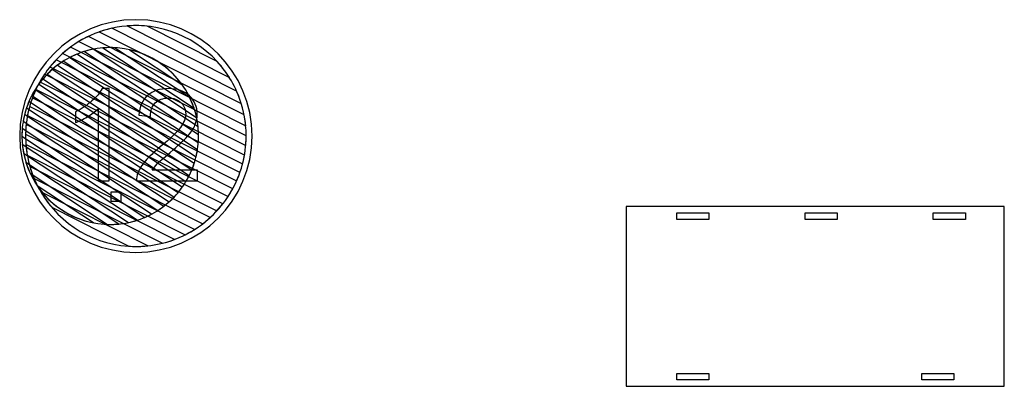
# Model space of a CAD drawing. Header units: millimetres. Extents: x -1146 to 1019, y -763 to 979.
# Tile 30 of 143: x -424 to -337, y -559 to -527. Entities that reach past the tile are written whole.
import ezdxf

# ---------------------------------------------------------------- set-up
doc = ezdxf.new("R2010")
doc.units = ezdxf.units.MM
doc.header["$MEASUREMENT"] = 0
doc.header["$XCLIPFRAME"] = 0
doc.layers.add('Layer 1', color=7, linetype='Continuous')
picture_1 = doc.add_image_def('image20.jpg', size_in_pixel=(4401, 4591))

msp = doc.modelspace()

# ---------------------------------------------------------------- linework, layer by layer
at = {"layer": 'Layer 1', "color": 7}
msp.add_open_spline([(-424.3031, -536.8864), (-424.3031, -531.1652), (-419.665, -526.5272), (-413.9438, -526.5272), (-413.9438, -526.5272), (-408.2226, -526.5272), (-403.5846, -531.1652), (-403.5846, -536.8864), (-403.5846, -536.8864), (-403.5846, -542.6079), (-408.2226, -547.2458), (-413.9438, -547.2458), (-413.9438, -547.2458), (-419.665, -547.2458), (-424.3031, -542.6079), (-424.3031, -536.8864)], degree=3, knots=[0, 0, 0, 0, 0.2, 0.2, 0.2, 0.2, 0.4, 0.4, 0.4, 0.4, 0.6, 0.6, 0.6, 0.6, 1, 1, 1, 1], dxfattribs=at)
at = {"layer": 'Layer 1', "color": 123}
for points, knots in [([(-416.0863, -527.2891), (-416.0863, -527.2891), (-404.9577, -532.8956), (-404.9577, -532.8956), (-404.9577, -532.8956), (-404.5328, -533.8485), (-404.2555, -534.881), (-404.1541, -535.9638), (-404.1541, -535.9638), (-404.1541, -535.9638), (-419.0261, -528.4714), (-419.0261, -528.4714), (-419.0261, -528.4714), (-418.1295, -527.9279), (-417.1394, -527.524), (-416.0863, -527.2891)], [0, 0, 0, 0, 0.2, 0.2, 0.2, 0.2, 0.4, 0.4, 0.4, 0.4, 0.6, 0.6, 0.6, 0.6, 1, 1, 1, 1]), ([(-412.9254, -527.106), (-412.9254, -527.106), (-406.7034, -530.2405), (-406.7034, -530.2405), (-406.7034, -530.2405), (-405.7275, -531.3027), (-404.9817, -532.5795), (-404.5458, -533.9909), (-404.5458, -533.9909), (-404.5458, -533.9909), (-417.2089, -527.6113), (-417.2089, -527.6113), (-417.2089, -527.6113), (-416.1867, -527.2504), (-415.0879, -527.0534), (-413.9438, -527.0534), (-413.9438, -527.0534), (-413.6, -527.0534), (-413.2603, -527.0713), (-412.9254, -527.106)], [0, 0, 0, 0, 0.1666667, 0.1666667, 0.1666667, 0.1666667, 0.3333333, 0.3333333, 0.3333333, 0.3333333, 0.5, 0.5, 0.5, 0.5, 0.6666667, 0.6666667, 0.6666667, 0.6666667, 1, 1, 1, 1]), ([(-405.6047, -531.6818), (-405.6047, -531.6818), (-414.7295, -527.0848), (-414.7295, -527.0848), (-414.7295, -527.0848), (-414.4703, -527.0642), (-414.2083, -527.0534), (-413.9438, -527.0534), (-413.9438, -527.0534), (-410.4318, -527.0534), (-407.3445, -528.9045), (-405.6047, -531.6818)], [0, 0, 0, 0, 0.25, 0.25, 0.25, 0.25, 0.5, 0.5, 0.5, 0.5, 1, 1, 1, 1]), ([(-418.1761, -528.0119), (-418.1761, -528.0119), (-404.2915, -535.0068), (-404.2915, -535.0068), (-404.2915, -535.0068), (-404.1732, -535.6154), (-404.1105, -536.2437), (-404.1105, -536.8864), (-404.1105, -536.8864), (-404.1105, -537.1748), (-404.1238, -537.4603), (-404.1482, -537.7424), (-404.1482, -537.7424), (-404.1482, -537.7424), (-420.4568, -529.5263), (-420.4568, -529.5263), (-420.4568, -529.5263), (-419.7742, -528.9216), (-419.0074, -528.4099), (-418.1761, -528.0119)], [0, 0, 0, 0, 0.1666667, 0.1666667, 0.1666667, 0.1666667, 0.3333333, 0.3333333, 0.3333333, 0.3333333, 0.5, 0.5, 0.5, 0.5, 0.6666667, 0.6666667, 0.6666667, 0.6666667, 1, 1, 1, 1]), ([(-419.7815, -528.9787), (-419.7815, -528.9787), (-404.1107, -536.8735), (-404.1107, -536.8735), (-404.1107, -536.8735), (-404.1107, -536.8735), (-404.1105, -536.8864), (-404.1105, -536.8864), (-404.1105, -536.8864), (-404.1105, -537.7463), (-404.2217, -538.5806), (-404.4301, -539.376), (-404.4301, -539.376), (-404.4301, -539.376), (-421.6015, -530.7253), (-421.6015, -530.7253), (-421.6015, -530.7253), (-421.0721, -530.0687), (-420.4602, -529.481), (-419.7815, -528.9787)], [0, 0, 0, 0, 0.1666667, 0.1666667, 0.1666667, 0.1666667, 0.3333333, 0.3333333, 0.3333333, 0.3333333, 0.5, 0.5, 0.5, 0.5, 0.6666667, 0.6666667, 0.6666667, 0.6666667, 1, 1, 1, 1]), ([(-417.7635, -529.1638), (-417.7635, -529.1638), (-408.5247, -535.2667), (-408.5247, -535.2667), (-408.5247, -535.2667), (-408.4149, -535.7897), (-408.3568, -536.3315), (-408.3568, -536.8867), (-408.3568, -536.8867), (-408.3568, -537.0822), (-408.3643, -537.276), (-408.3783, -537.4679), (-408.3783, -537.4679), (-408.3783, -537.4679), (-419.8444, -529.8937), (-419.8444, -529.8937), (-419.8444, -529.8937), (-419.1977, -529.5581), (-418.4989, -529.3096), (-417.7635, -529.1638)], [0, 0, 0, 0, 0.1666667, 0.1666667, 0.1666667, 0.1666667, 0.3333333, 0.3333333, 0.3333333, 0.3333333, 0.5, 0.5, 0.5, 0.5, 0.6666667, 0.6666667, 0.6666667, 0.6666667, 1, 1, 1, 1]), ([(-415.8532, -529.0226), (-415.8532, -529.0226), (-409.1458, -533.4534), (-409.1458, -533.4534), (-409.1458, -533.4534), (-408.7568, -534.2529), (-408.4993, -535.1278), (-408.4013, -536.0497), (-408.4013, -536.0497), (-408.4013, -536.0497), (-418.5325, -529.3573), (-418.5325, -529.3573), (-418.5325, -529.3573), (-417.8038, -529.134), (-417.0307, -529.0134), (-416.2298, -529.0134), (-416.2298, -529.0134), (-416.1035, -529.0134), (-415.978, -529.0167), (-415.8532, -529.0226)], [0, 0, 0, 0, 0.1666667, 0.1666667, 0.1666667, 0.1666667, 0.3333333, 0.3333333, 0.3333333, 0.3333333, 0.5, 0.5, 0.5, 0.5, 0.6666667, 0.6666667, 0.6666667, 0.6666667, 1, 1, 1, 1]), ([(-408.7554, -534.4128), (-408.7554, -534.4128), (-416.8873, -529.0411), (-416.8873, -529.0411), (-416.8873, -529.0411), (-416.6705, -529.0231), (-416.4512, -529.0134), (-416.2298, -529.0134), (-416.2298, -529.0134), (-412.7525, -529.0134), (-409.795, -531.2797), (-408.7554, -534.4128)], [0, 0, 0, 0, 0.25, 0.25, 0.25, 0.25, 0.5, 0.5, 0.5, 0.5, 1, 1, 1, 1]), ([(-409.8389, -532.2941), (-409.8389, -532.2941), (-414.5221, -529.2005), (-414.5221, -529.2005), (-414.5221, -529.2005), (-412.606, -529.626), (-410.9506, -530.7516), (-409.8389, -532.2941)], [0, 0, 0, 0, 0.3333333, 0.3333333, 0.3333333, 0.3333333, 1, 1, 1, 1]), ([(-420.4128, -530.2196), (-420.4128, -530.2196), (-408.4536, -538.1196), (-408.4536, -538.1196), (-408.4536, -538.1196), (-408.5512, -538.7376), (-408.7211, -539.3317), (-408.9541, -539.8935), (-408.9541, -539.8935), (-408.9541, -539.8935), (-421.8475, -531.3765), (-421.8475, -531.3765), (-421.8475, -531.3765), (-421.4169, -530.9376), (-420.9355, -530.5487), (-420.4128, -530.2196)], [0, 0, 0, 0, 0.2, 0.2, 0.2, 0.2, 0.4, 0.4, 0.4, 0.4, 0.6, 0.6, 0.6, 0.6, 1, 1, 1, 1]), ([(-419.2207, -529.6042), (-419.2207, -529.6042), (-408.3582, -536.7797), (-408.3582, -536.7797), (-408.3582, -536.7797), (-408.3577, -536.8154), (-408.3568, -536.8509), (-408.3568, -536.8867), (-408.3568, -536.8867), (-408.3568, -537.5247), (-408.4337, -538.1449), (-408.5776, -538.7393), (-408.5776, -538.7393), (-408.5776, -538.7393), (-420.9338, -530.577), (-420.9338, -530.577), (-420.9338, -530.577), (-420.4092, -530.1849), (-419.8342, -529.8571), (-419.2207, -529.6042)], [0, 0, 0, 0, 0.1666667, 0.1666667, 0.1666667, 0.1666667, 0.3333333, 0.3333333, 0.3333333, 0.3333333, 0.5, 0.5, 0.5, 0.5, 0.6666667, 0.6666667, 0.6666667, 0.6666667, 1, 1, 1, 1])]:
    msp.add_open_spline(points, degree=3, knots=knots, dxfattribs=at)
at = {"layer": 'Layer 1', "color": 143}
for points, knots in [([(-421.0621, -530.1092), (-421.0621, -530.1092), (-404.2562, -538.5758), (-404.2562, -538.5758), (-404.2562, -538.5758), (-404.3966, -539.3831), (-404.6357, -540.1568), (-404.9607, -540.8843), (-404.9607, -540.8843), (-404.9607, -540.8843), (-422.5014, -532.0475), (-422.5014, -532.0475), (-422.5014, -532.0475), (-422.1013, -531.3428), (-421.6173, -530.692), (-421.0621, -530.1092)], [0, 0, 0, 0, 0.2, 0.2, 0.2, 0.2, 0.4, 0.4, 0.4, 0.4, 0.6, 0.6, 0.6, 0.6, 1, 1, 1, 1]), ([(-422.081, -531.3715), (-422.081, -531.3715), (-404.6661, -540.1449), (-404.6661, -540.1449), (-404.6661, -540.1449), (-404.9327, -540.9017), (-405.2893, -541.6162), (-405.7232, -542.2758), (-405.7232, -542.2758), (-405.7232, -542.2758), (-423.1707, -533.486), (-423.1707, -533.486), (-423.1707, -533.486), (-422.8926, -532.7339), (-422.5251, -532.0246), (-422.081, -531.3715)], [0, 0, 0, 0, 0.2, 0.2, 0.2, 0.2, 0.4, 0.4, 0.4, 0.4, 0.6, 0.6, 0.6, 0.6, 1, 1, 1, 1]), ([(-422.8646, -532.7524), (-422.8646, -532.7524), (-405.313, -541.5946), (-405.313, -541.5946), (-405.313, -541.5946), (-405.7014, -542.3037), (-406.1749, -542.9598), (-406.7193, -543.5496), (-406.7193, -543.5496), (-406.7193, -543.5496), (-423.6033, -535.0437), (-423.6033, -535.0437), (-423.6033, -535.0437), (-423.4503, -534.2415), (-423.2, -533.4733), (-422.8646, -532.7524)], [0, 0, 0, 0, 0.2, 0.2, 0.2, 0.2, 0.4, 0.4, 0.4, 0.4, 0.6, 0.6, 0.6, 0.6, 1, 1, 1, 1]), ([(-423.4176, -534.2494), (-423.4176, -534.2494), (-406.1908, -542.928), (-406.1908, -542.928), (-406.1908, -542.928), (-406.7073, -543.5894), (-407.3068, -544.183), (-407.9729, -544.6937), (-407.9729, -544.6937), (-407.9729, -544.6937), (-423.7753, -536.7327), (-423.7753, -536.7327), (-423.7753, -536.7327), (-423.762, -535.8741), (-423.6384, -535.0417), (-423.4176, -534.2494)], [0, 0, 0, 0, 0.2, 0.2, 0.2, 0.2, 0.4, 0.4, 0.4, 0.4, 0.6, 0.6, 0.6, 0.6, 1, 1, 1, 1]), ([(-423.7249, -535.8703), (-423.7249, -535.8703), (-407.311, -544.1393), (-407.311, -544.1393), (-407.311, -544.1393), (-407.9775, -544.7493), (-408.7281, -545.2687), (-409.5431, -545.6783), (-409.5431, -545.6783), (-409.5431, -545.6783), (-423.6306, -538.5812), (-423.6306, -538.5812), (-423.6306, -538.5812), (-423.7267, -538.0305), (-423.7772, -537.4642), (-423.7772, -536.8864), (-423.7772, -536.8864), (-423.7772, -536.5433), (-423.7593, -536.2044), (-423.7249, -535.8703)], [0, 0, 0, 0, 0.1666667, 0.1666667, 0.1666667, 0.1666667, 0.3333333, 0.3333333, 0.3333333, 0.3333333, 0.5, 0.5, 0.5, 0.5, 0.6666667, 0.6666667, 0.6666667, 0.6666667, 1, 1, 1, 1]), ([(-423.749, -537.6337), (-423.749, -537.6337), (-408.7124, -545.209), (-408.7124, -545.209), (-408.7124, -545.209), (-409.5841, -545.7589), (-410.5477, -546.1754), (-411.5744, -546.4305), (-411.5744, -546.4305), (-411.5744, -546.4305), (-423.0225, -540.6632), (-423.0225, -540.6632), (-423.0225, -540.6632), (-423.417, -539.7184), (-423.6685, -538.6996), (-423.749, -537.6337)], [0, 0, 0, 0, 0.2, 0.2, 0.2, 0.2, 0.4, 0.4, 0.4, 0.4, 0.6, 0.6, 0.6, 0.6, 1, 1, 1, 1]), ([(-423.4007, -539.5849), (-423.4007, -539.5849), (-410.4855, -546.0913), (-410.4855, -546.0913), (-410.4855, -546.0913), (-411.5619, -546.497), (-412.7272, -546.7198), (-413.9438, -546.7198), (-413.9438, -546.7198), (-413.9438, -546.7198), (-413.9438, -546.7198), (-413.9438, -546.7198), (-413.9438, -546.7198), (-414.1524, -546.7198), (-414.3593, -546.7125), (-414.5648, -546.6996), (-414.5648, -546.6996), (-414.5648, -546.6996), (-421.4501, -543.2309), (-421.4501, -543.2309), (-421.4501, -543.2309), (-422.3391, -542.1808), (-423.0128, -540.9426), (-423.4007, -539.5849)], [0, 0, 0, 0, 0.1428571, 0.1428571, 0.1428571, 0.1428571, 0.2857143, 0.2857143, 0.2857143, 0.2857143, 0.4285714, 0.4285714, 0.4285714, 0.4285714, 0.5714286, 0.5714286, 0.5714286, 0.5714286, 0.7142857, 0.7142857, 0.7142857, 0.7142857, 1, 1, 1, 1]), ([(-422.4297, -541.8496), (-422.4297, -541.8496), (-412.8777, -546.6618), (-412.8777, -546.6618), (-412.8777, -546.6618), (-413.228, -546.6997), (-413.5836, -546.7198), (-413.9438, -546.7198), (-413.9438, -546.7198), (-413.9438, -546.7198), (-413.9438, -546.7198), (-413.9438, -546.7198), (-413.9438, -546.7198), (-417.5568, -546.7198), (-420.7204, -544.7608), (-422.4297, -541.8496)], [0, 0, 0, 0, 0.2, 0.2, 0.2, 0.2, 0.4, 0.4, 0.4, 0.4, 0.6, 0.6, 0.6, 0.6, 1, 1, 1, 1])]:
    msp.add_open_spline(points, degree=3, knots=knots, dxfattribs=at)
at = {"layer": 'Layer 1', "color": 133}
for points, knots in [([(-421.4107, -530.9635), (-421.4107, -530.9635), (-408.7454, -539.3299), (-408.7454, -539.3299), (-408.7454, -539.3299), (-408.9318, -539.8995), (-409.1812, -540.4407), (-409.4859, -540.9452), (-409.4859, -540.9452), (-409.4859, -540.9452), (-422.6083, -532.2769), (-422.6083, -532.2769), (-422.6083, -532.2769), (-422.2593, -531.7953), (-421.8573, -531.3546), (-421.4107, -530.9635)], [0, 0, 0, 0, 0.2, 0.2, 0.2, 0.2, 0.4, 0.4, 0.4, 0.4, 0.6, 0.6, 0.6, 0.6, 1, 1, 1, 1]), ([(-422.2463, -531.8146), (-422.2463, -531.8146), (-409.2014, -540.4317), (-409.2014, -540.4317), (-409.2014, -540.4317), (-409.4678, -540.9577), (-409.7913, -541.45), (-410.1641, -541.9002), (-410.1641, -541.9002), (-410.1641, -541.9002), (-423.2234, -533.2735), (-423.2234, -533.2735), (-423.2234, -533.2735), (-422.9519, -532.7503), (-422.6235, -532.2613), (-422.2463, -531.8146)], [0, 0, 0, 0, 0.2, 0.2, 0.2, 0.2, 0.4, 0.4, 0.4, 0.4, 0.6, 0.6, 0.6, 0.6, 1, 1, 1, 1]), ([(-422.934, -532.7632), (-422.934, -532.7632), (-409.8068, -541.4347), (-409.8068, -541.4347), (-409.8068, -541.4347), (-410.1508, -541.919), (-410.5483, -542.3625), (-410.9903, -542.7574), (-410.9903, -542.7574), (-410.9903, -542.7574), (-423.6899, -534.3684), (-423.6899, -534.3684), (-423.6899, -534.3684), (-423.498, -533.8018), (-423.2431, -533.264), (-422.934, -532.7632)], [0, 0, 0, 0, 0.2, 0.2, 0.2, 0.2, 0.4, 0.4, 0.4, 0.4, 0.6, 0.6, 0.6, 0.6, 1, 1, 1, 1]), ([(-423.4759, -533.8083), (-423.4759, -533.8083), (-410.5582, -542.3414), (-410.5582, -542.3414), (-410.5582, -542.3414), (-410.9832, -542.7831), (-411.4591, -543.1756), (-411.9764, -543.509), (-411.9764, -543.509), (-411.9764, -543.509), (-423.9924, -535.5715), (-423.9924, -535.5715), (-423.9924, -535.5715), (-423.8886, -534.9569), (-423.7137, -534.3661), (-423.4759, -533.8083)], [0, 0, 0, 0, 0.2, 0.2, 0.2, 0.2, 0.4, 0.4, 0.4, 0.4, 0.6, 0.6, 0.6, 0.6, 1, 1, 1, 1]), ([(-423.863, -534.9556), (-423.863, -534.9556), (-411.4621, -543.1473), (-411.4621, -543.1473), (-411.4621, -543.1473), (-411.9799, -543.5425), (-412.5476, -543.8753), (-413.1544, -544.1339), (-413.1544, -544.1339), (-413.1544, -544.1339), (-424.1027, -536.9017), (-424.1027, -536.9017), (-424.1027, -536.9017), (-424.1027, -536.9017), (-424.1029, -536.8867), (-424.1029, -536.8867), (-424.1029, -536.8867), (-424.1029, -536.2206), (-424.0195, -535.5737), (-423.863, -534.9556)], [0, 0, 0, 0, 0.1666667, 0.1666667, 0.1666667, 0.1666667, 0.3333333, 0.3333333, 0.3333333, 0.3333333, 0.5, 0.5, 0.5, 0.5, 0.6666667, 0.6666667, 0.6666667, 0.6666667, 1, 1, 1, 1]), ([(-424.0743, -536.219), (-424.0743, -536.219), (-412.5389, -543.839), (-412.5389, -543.839), (-412.5389, -543.839), (-413.1762, -544.1788), (-413.8655, -544.4332), (-414.5914, -544.5876), (-414.5914, -544.5876), (-414.5914, -544.5876), (-423.9561, -538.4015), (-423.9561, -538.4015), (-423.9561, -538.4015), (-424.0521, -537.9111), (-424.1029, -537.4048), (-424.1029, -536.8867), (-424.1029, -536.8867), (-424.1029, -536.6618), (-424.0929, -536.4392), (-424.0743, -536.219)], [0, 0, 0, 0, 0.1666667, 0.1666667, 0.1666667, 0.1666667, 0.3333333, 0.3333333, 0.3333333, 0.3333333, 0.5, 0.5, 0.5, 0.5, 0.6666667, 0.6666667, 0.6666667, 0.6666667, 1, 1, 1, 1]), ([(-424.0679, -537.6261), (-424.0679, -537.6261), (-413.8339, -544.3865), (-413.8339, -544.3865), (-413.8339, -544.3865), (-414.5897, -544.6285), (-415.3947, -544.7596), (-416.2298, -544.7596), (-416.2298, -544.7596), (-416.2298, -544.7596), (-416.2298, -544.7596), (-416.2298, -544.7596), (-416.2298, -544.7596), (-416.307, -544.7596), (-416.3838, -544.7581), (-416.4605, -544.7559), (-416.4605, -544.7559), (-416.4605, -544.7559), (-423.3765, -540.1874), (-423.3765, -540.1874), (-423.3765, -540.1874), (-423.7437, -539.3956), (-423.983, -538.533), (-424.0679, -537.6261)], [0, 0, 0, 0, 0.1428571, 0.1428571, 0.1428571, 0.1428571, 0.2857143, 0.2857143, 0.2857143, 0.2857143, 0.4285714, 0.4285714, 0.4285714, 0.4285714, 0.5714286, 0.5714286, 0.5714286, 0.5714286, 0.7142857, 0.7142857, 0.7142857, 0.7142857, 1, 1, 1, 1]), ([(-423.7421, -539.2444), (-423.7421, -539.2444), (-415.4512, -544.7211), (-415.4512, -544.7211), (-415.4512, -544.7211), (-415.7073, -544.7464), (-415.9671, -544.7596), (-416.2298, -544.7596), (-416.2298, -544.7596), (-416.2298, -544.7596), (-416.2298, -544.7596), (-416.2298, -544.7596), (-416.2298, -544.7596), (-417.7123, -544.7596), (-419.1005, -544.3475), (-420.2857, -543.6321), (-420.2857, -543.6321), (-420.2857, -543.6321), (-420.8196, -543.2794), (-420.8196, -543.2794), (-420.8196, -543.2794), (-422.1862, -542.2955), (-423.2261, -540.885), (-423.7421, -539.2444)], [0, 0, 0, 0, 0.1428571, 0.1428571, 0.1428571, 0.1428571, 0.2857143, 0.2857143, 0.2857143, 0.2857143, 0.4285714, 0.4285714, 0.4285714, 0.4285714, 0.5714286, 0.5714286, 0.5714286, 0.5714286, 0.7142857, 0.7142857, 0.7142857, 0.7142857, 1, 1, 1, 1]), ([(-422.7398, -541.3095), (-422.7398, -541.3095), (-417.7369, -544.6143), (-417.7369, -544.6143), (-417.7369, -544.6143), (-419.8082, -544.2112), (-421.5918, -542.9935), (-422.7398, -541.3095)], [0, 0, 0, 0, 0.3333333, 0.3333333, 0.3333333, 0.3333333, 1, 1, 1, 1])]:
    msp.add_open_spline(points, degree=3, knots=knots, dxfattribs=at)
at = {"layer": 'Layer 1', "color": 250}
for points, knots in [([(-416.3138, -540.8813), (-416.3138, -540.8813), (-417.3196, -540.8813), (-417.3196, -540.8813), (-417.3196, -540.8813), (-417.3196, -540.8813), (-417.3196, -534.4769), (-417.3196, -534.4769), (-417.3196, -534.4769), (-417.5615, -534.7093), (-417.8796, -534.9398), (-418.2721, -535.1703), (-418.2721, -535.1703), (-418.6645, -535.4008), (-419.0188, -535.5742), (-419.3312, -535.6885), (-419.3312, -535.6885), (-419.3312, -535.6885), (-419.3312, -534.7169), (-419.3312, -534.7169), (-419.3312, -534.7169), (-418.7692, -534.4541), (-418.2778, -534.134), (-417.8568, -533.7568), (-417.8568, -533.7568), (-417.4358, -533.3816), (-417.1367, -533.0177), (-416.9615, -532.6634), (-416.9615, -532.6634), (-416.9615, -532.6634), (-416.3138, -532.6634), (-416.3138, -532.6634), (-416.3138, -532.6634), (-416.3138, -532.6634), (-416.3138, -540.8813), (-416.3138, -540.8813)], [0, 0, 0, 0, 0.1, 0.1, 0.1, 0.1, 0.2, 0.2, 0.2, 0.2, 0.3, 0.3, 0.3, 0.3, 0.4, 0.4, 0.4, 0.4, 0.5, 0.5, 0.5, 0.5, 0.6, 0.6, 0.6, 0.6, 0.7, 0.7, 0.7, 0.7, 0.8, 0.8, 0.8, 0.8, 1, 1, 1, 1]), ([(-408.4597, -539.9212), (-408.4597, -539.9212), (-408.4597, -540.8813), (-408.4597, -540.8813), (-408.4597, -540.8813), (-408.4597, -540.8813), (-413.8773, -540.8813), (-413.8773, -540.8813), (-413.8773, -540.8813), (-413.885, -540.6394), (-413.845, -540.407), (-413.7592, -540.1822), (-413.7592, -540.1822), (-413.6202, -539.8145), (-413.3973, -539.4507), (-413.0906, -539.0945), (-413.0906, -539.0945), (-412.7839, -538.7382), (-412.3458, -538.3268), (-411.7762, -537.8601), (-411.7762, -537.8601), (-410.8904, -537.1305), (-410.2884, -536.5533), (-409.9741, -536.1266), (-409.9741, -536.1266), (-409.6579, -535.6999), (-409.4998, -535.296), (-409.4998, -534.915), (-409.4998, -534.915), (-409.4998, -534.5169), (-409.6427, -534.1816), (-409.9284, -533.9073), (-409.9284, -533.9073), (-410.2142, -533.6349), (-410.5875, -533.4978), (-411.0466, -533.4978), (-411.0466, -533.4978), (-411.5324, -533.4978), (-411.921, -533.6426), (-412.2124, -533.9321), (-412.2124, -533.9321), (-412.5039, -534.2197), (-412.6506, -534.6198), (-412.6544, -535.1322), (-412.6544, -535.1322), (-412.6544, -535.1322), (-413.683, -535.0293), (-413.683, -535.0293), (-413.683, -535.0293), (-413.6126, -534.2598), (-413.3459, -533.673), (-412.8849, -533.2692), (-412.8849, -533.2692), (-412.422, -532.8653), (-411.8029, -532.6634), (-411.0238, -532.6634), (-411.0238, -532.6634), (-410.2389, -532.6634), (-409.616, -532.8806), (-409.1588, -533.3168), (-409.1588, -533.3168), (-408.6997, -533.753), (-408.4711, -534.294), (-408.4711, -534.9379), (-408.4711, -534.9379), (-408.4711, -535.2656), (-408.5378, -535.5875), (-408.6731, -535.9037), (-408.6731, -535.9037), (-408.8064, -536.2218), (-409.0293, -536.5552), (-409.3398, -536.9057), (-409.3398, -536.9057), (-409.6522, -537.2543), (-410.1684, -537.7363), (-410.8885, -538.3458), (-410.8885, -538.3458), (-411.4924, -538.8525), (-411.881, -539.1954), (-412.0524, -539.3764), (-412.0524, -539.3764), (-412.2239, -539.5574), (-412.3648, -539.7383), (-412.4772, -539.9212), (-412.4772, -539.9212), (-412.4772, -539.9212), (-408.4597, -539.9212), (-408.4597, -539.9212)], [0, 0, 0, 0, 0.0434783, 0.0434783, 0.0434783, 0.0434783, 0.0869565, 0.0869565, 0.0869565, 0.0869565, 0.1304348, 0.1304348, 0.1304348, 0.1304348, 0.173913, 0.173913, 0.173913, 0.173913, 0.2173913, 0.2173913, 0.2173913, 0.2173913, 0.2608696, 0.2608696, 0.2608696, 0.2608696, 0.3043478, 0.3043478, 0.3043478, 0.3043478, 0.3478261, 0.3478261, 0.3478261, 0.3478261, 0.3913043, 0.3913043, 0.3913043, 0.3913043, 0.4347826, 0.4347826, 0.4347826, 0.4347826, 0.4782609, 0.4782609, 0.4782609, 0.4782609, 0.5217391, 0.5217391, 0.5217391, 0.5217391, 0.5652174, 0.5652174, 0.5652174, 0.5652174, 0.6086957, 0.6086957, 0.6086957, 0.6086957, 0.6521739, 0.6521739, 0.6521739, 0.6521739, 0.6956522, 0.6956522, 0.6956522, 0.6956522, 0.7391304, 0.7391304, 0.7391304, 0.7391304, 0.7826087, 0.7826087, 0.7826087, 0.7826087, 0.826087, 0.826087, 0.826087, 0.826087, 0.8695652, 0.8695652, 0.8695652, 0.8695652, 0.9130435, 0.9130435, 0.9130435, 0.9130435, 1, 1, 1, 1])]:
    msp.add_open_spline(points, degree=3, knots=knots, dxfattribs=at)
at = {"layer": 'Layer 1', "lineweight": 25}
for points in [[(-336.5114, -543.1675), (-336.5114, -543.1675), (-336.5114, -559.173), (-336.5114, -559.173), (-336.5114, -559.173), (-336.5114, -559.173), (-370.2158, -559.173), (-370.2158, -559.173), (-370.2158, -559.173), (-370.2158, -559.173), (-370.2158, -543.1675), (-370.2158, -543.1675), (-370.2158, -543.1675), (-370.2158, -543.1675), (-336.5114, -543.1675), (-336.5114, -543.1675)], [(-362.8505, -544.3108), (-362.8505, -544.3108), (-362.8505, -543.7392), (-362.8505, -543.7392), (-362.8505, -543.7392), (-362.8505, -543.7392), (-365.7086, -543.7392), (-365.7086, -543.7392), (-365.7086, -543.7392), (-365.7086, -543.7392), (-365.7086, -544.3108), (-365.7086, -544.3108), (-365.7086, -544.3108), (-365.7086, -544.3108), (-362.8505, -544.3108), (-362.8505, -544.3108)], [(-351.418, -544.3108), (-351.418, -544.3108), (-351.418, -543.7392), (-351.418, -543.7392), (-351.418, -543.7392), (-351.418, -543.7392), (-354.2761, -543.7392), (-354.2761, -543.7392), (-354.2761, -543.7392), (-354.2761, -543.7392), (-354.2761, -544.3108), (-354.2761, -544.3108), (-354.2761, -544.3108), (-354.2761, -544.3108), (-351.418, -544.3108), (-351.418, -544.3108)], [(-339.9855, -544.3108), (-339.9855, -544.3108), (-339.9855, -543.7392), (-339.9855, -543.7392), (-339.9855, -543.7392), (-339.9855, -543.7392), (-342.8436, -543.7392), (-342.8436, -543.7392), (-342.8436, -543.7392), (-342.8436, -543.7392), (-342.8436, -544.3108), (-342.8436, -544.3108), (-342.8436, -544.3108), (-342.8436, -544.3108), (-339.9855, -544.3108), (-339.9855, -544.3108)], [(-362.8505, -558.0298), (-362.8505, -558.0298), (-365.7086, -558.0298), (-365.7086, -558.0298), (-365.7086, -558.0298), (-365.7086, -558.0298), (-365.7086, -558.6014), (-365.7086, -558.6014), (-365.7086, -558.6014), (-365.7086, -558.6014), (-362.8505, -558.6014), (-362.8505, -558.6014), (-362.8505, -558.6014), (-362.8505, -558.6014), (-362.8505, -558.0298), (-362.8505, -558.0298)], [(-341.0187, -558.6014), (-341.0187, -558.6014), (-341.0187, -558.0298), (-341.0187, -558.0298), (-341.0187, -558.0298), (-341.0187, -558.0298), (-343.8768, -558.0298), (-343.8768, -558.0298), (-343.8768, -558.0298), (-343.8768, -558.0298), (-343.8768, -558.6014), (-343.8768, -558.6014), (-343.8768, -558.6014), (-343.8768, -558.6014), (-341.0187, -558.6014), (-341.0187, -558.6014)]]:
    msp.add_open_spline(points, degree=3, knots=[0, 0, 0, 0, 0.2, 0.2, 0.2, 0.2, 0.4, 0.4, 0.4, 0.4, 0.6, 0.6, 0.6, 0.6, 1, 1, 1, 1], dxfattribs=at)

# ---------------------------------------------------------------- pictures from other files: only their frames are drawn
at = {"layer": 'Layer 1'}
image = msp.add_image(picture_1, insert=(-410.4452, -614.1406), size_in_units=(61.1283, 63.7746), dxfattribs=at)
image.set_boundary_path([(-410.445, -614.14), (-349.317, -550.366)])

doc.saveas('drawing.dxf')
